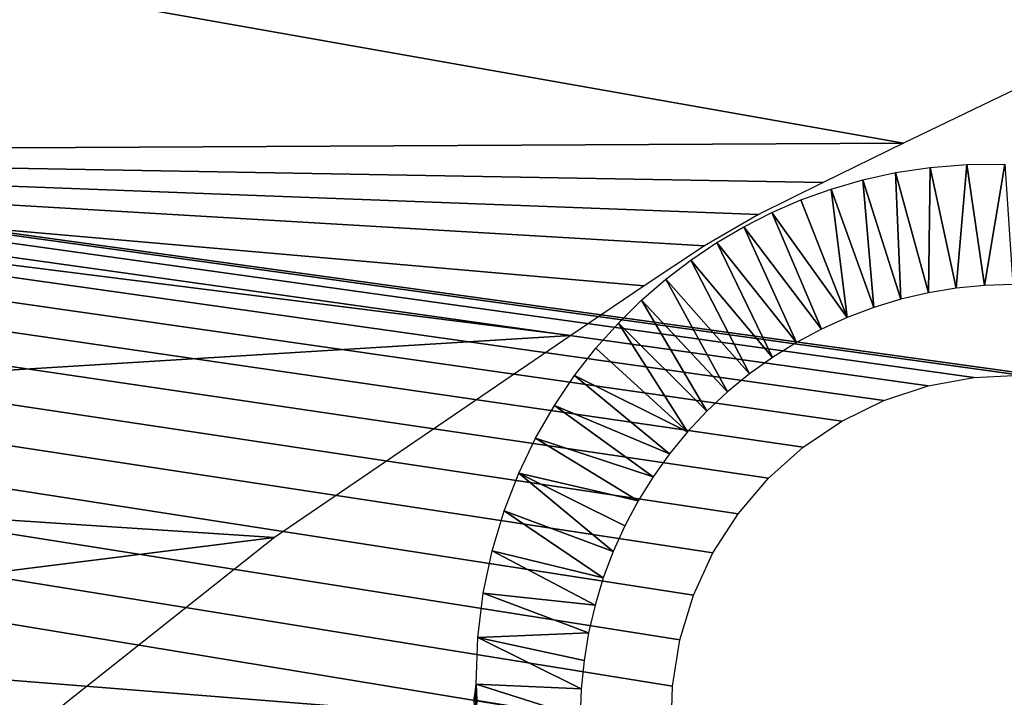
# Model space of a CAD drawing. Header units: millimetres. Extents: x -100 to 100, y -30 to 32.
# Tile 80 of 127: x -7.97 to -5.52, y 9.58 to 11.26. Entities that reach past the tile are written whole.
import ezdxf

# ---------------------------------------------------------------- set-up
doc = ezdxf.new("R2010")
doc.units = ezdxf.units.MM
doc.header["$LTSCALE"] = 81.481481
for name, color, linetype in [('3', 7, 'CONTINUOUS'), ('53', 7, 'CONTINUOUS'), ('6', 7, 'CONTINUOUS'), ('61', 7, 'CONTINUOUS'), ('62', 7, 'CONTINUOUS'), ('65', 7, 'CONTINUOUS'), ('69', 7, 'CONTINUOUS'), ('71', 7, 'CONTINUOUS'), ('75', 7, 'CONTINUOUS'), ('79', 7, 'CONTINUOUS'), ('81', 7, 'CONTINUOUS'), ('83', 7, 'CONTINUOUS')]:
    doc.layers.add(name, color=color, linetype=linetype)

msp = doc.modelspace()

# ---------------------------------------------------------------- linework, layer by layer
at = {"layer": '3', "color": 7, "linetype": 'Continuous'}
for points in [[(-100, 30, -2), (100, 30, -2), (-100, -30, -2), (-100, 30, -2)], [(-100, -30, -2), (100, 30, -2), (100, -30, -2), (-100, -30, -2)]]:
    msp.add_3dface(points, dxfattribs=at)
at = {"layer": '53', "color": 7, "linetype": 'Continuous'}
for points in [[(79, 27.8, 669.2), (-79, 27.8, 669.2), (79, -27.8, 669.2), (79, 27.8, 669.2)], [(79, -27.8, 669.2), (-79, 27.8, 669.2), (-79, -27.8, 669.2), (79, -27.8, 669.2)]]:
    msp.add_3dface(points, dxfattribs=at)
at = {"layer": '6', "color": 7, "linetype": 'Continuous'}
for points in [[(-98, -28), (98, -28), (-98, 28), (-98, -28)], [(-98, 28), (98, -28), (98, 28), (-98, 28)]]:
    msp.add_3dface(points, dxfattribs=at)
at = {"layer": '61', "color": 7, "linetype": 'Continuous'}
for points in [[(51, 23, 14), (51, -23, 14), (-50, -23, 14), (51, 23, 14)], [(-50, 23, 14), (51, 23, 14), (-50, -23, 14), (-50, 23, 14)]]:
    msp.add_3dface(points, dxfattribs=at)
at = {"layer": '62', "color": 7, "linetype": 'Continuous'}
for points in [[(-50, -23, 18), (51, -23, 18), (-50, 23, 18), (-50, -23, 18)], [(-50, 23, 18), (51, -23, 18), (51, 23, 18), (-50, 23, 18)]]:
    msp.add_3dface(points, dxfattribs=at)
at = {"layer": '65', "linetype": 'Continuous'}
for points in [[(38, 12, 3.1), (-46, 16, 3.1), (-5.3651, 10.3655, 3.1), (38, 12, 3.1)], [(-46, 16, 3.1), (-38, 12, 3.1), (-6.3491, 9.4876, 3.1), (-46, 16, 3.1)], [(-5.925, 10.2624, 3.1), (-46, 16, 3.1), (-6.0213, 10.1977, 3.1), (-5.925, 10.2624, 3.1)], [(-46, 16, 3.1), (-5.925, 10.2624, 3.1), (-5.8208, 10.3134, 3.1), (-46, 16, 3.1)], [(-6.0213, 10.1977, 3.1), (-46, 16, 3.1), (-6.1078, 10.1204, 3.1), (-6.0213, 10.1977, 3.1)], [(-6.1078, 10.1204, 3.1), (-46, 16, 3.1), (-6.1831, 10.0321, 3.1), (-6.1078, 10.1204, 3.1)], [(-6.1831, 10.0321, 3.1), (-46, 16, 3.1), (-6.2456, 9.9344, 3.1), (-6.1831, 10.0321, 3.1)], [(-6.2456, 9.9344, 3.1), (-46, 16, 3.1), (-6.2942, 9.8291, 3.1), (-6.2456, 9.9344, 3.1)], [(-6.2942, 9.8291, 3.1), (-46, 16, 3.1), (-6.3281, 9.7181, 3.1), (-6.2942, 9.8291, 3.1)], [(-6.3281, 9.7181, 3.1), (-46, 16, 3.1), (-6.3465, 9.6036, 3.1), (-6.3281, 9.7181, 3.1)], [(-6.3465, 9.6036, 3.1), (-46, 16, 3.1), (-6.3491, 9.4876, 3.1), (-6.3465, 9.6036, 3.1)], [(-5.3651, 10.3655, 3.1), (-46, 16, 3.1), (-5.4807, 10.3761, 3.1), (-5.3651, 10.3655, 3.1)], [(-5.4807, 10.3761, 3.1), (-46, 16, 3.1), (-5.5965, 10.3708, 3.1), (-5.4807, 10.3761, 3.1)], [(-5.5965, 10.3708, 3.1), (-46, 16, 3.1), (-5.7106, 10.3498, 3.1), (-5.5965, 10.3708, 3.1)], [(-5.7106, 10.3498, 3.1), (-46, 16, 3.1), (-5.8208, 10.3134, 3.1), (-5.7106, 10.3498, 3.1)], [(-38, 12, 3.1), (-38, -12, 3.1), (-6.0213, -10.1977, 3.1), (-38, 12, 3.1)], [(-6.3491, 9.4876, 3.1), (-38, 12, 3.1), (-6.3491, -9.4876, 3.1), (-6.3491, 9.4876, 3.1)], [(-6.3491, -9.4876, 3.1), (-38, 12, 3.1), (-6.3465, -9.6036, 3.1), (-6.3491, -9.4876, 3.1)], [(-6.3465, -9.6036, 3.1), (-38, 12, 3.1), (-6.3281, -9.7181, 3.1), (-6.3465, -9.6036, 3.1)], [(-6.3281, -9.7181, 3.1), (-38, 12, 3.1), (-6.2942, -9.8291, 3.1), (-6.3281, -9.7181, 3.1)], [(-6.2942, -9.8291, 3.1), (-38, 12, 3.1), (-6.2456, -9.9344, 3.1), (-6.2942, -9.8291, 3.1)], [(-6.2456, -9.9344, 3.1), (-38, 12, 3.1), (-6.1831, -10.0321, 3.1), (-6.2456, -9.9344, 3.1)], [(-6.1831, -10.0321, 3.1), (-38, 12, 3.1), (-6.1078, -10.1204, 3.1), (-6.1831, -10.0321, 3.1)], [(-6.1078, -10.1204, 3.1), (-38, 12, 3.1), (-6.0213, -10.1977, 3.1), (-6.1078, -10.1204, 3.1)]]:
    msp.add_3dface(points, dxfattribs=at)
at = {"layer": '69', "color": 253, "linetype": 'Continuous', "true_color": 0xaab4c3}
for points in [[(-5.6141, 10.9004, 11.7844), (-5.6403, 10.5926, 3.1), (-5.7053, 10.893, 11.8764), (-5.6141, 10.9004, 11.7844)], [(-5.5702, 10.5995, 3.1), (-5.6403, 10.5926, 3.1), (-5.6141, 10.9004, 11.7844), (-5.5702, 10.5995, 3.1)], [(-5.5193, 10.9011, 11.6748), (-5.5702, 10.5995, 3.1), (-5.6141, 10.9004, 11.7844), (-5.5193, 10.9011, 11.6748)], [(-5.4999, 10.6018, 3.1), (-5.5702, 10.5995, 3.1), (-5.5193, 10.9011, 11.6748), (-5.4999, 10.6018, 3.1)], [(-5.7911, 10.88, 11.9508), (-5.7784, 10.5652, 3.1), (-5.8727, 10.862, 12.0098), (-5.7911, 10.88, 11.9508)], [(-5.7053, 10.893, 11.8764), (-5.7098, 10.5812, 3.1), (-5.7911, 10.88, 11.9508), (-5.7053, 10.893, 11.8764)], [(-5.7098, 10.5812, 3.1), (-5.7784, 10.5652, 3.1), (-5.7911, 10.88, 11.9508), (-5.7098, 10.5812, 3.1)], [(-5.6403, 10.5926, 3.1), (-5.7098, 10.5812, 3.1), (-5.7053, 10.893, 11.8764), (-5.6403, 10.5926, 3.1)], [(-5.8727, 10.862, 12.0098), (-5.8458, 10.5447, 3.1), (-5.9514, 10.8392, 12.0556), (-5.8727, 10.862, 12.0098)], [(-5.7784, 10.5652, 3.1), (-5.8458, 10.5447, 3.1), (-5.8727, 10.862, 12.0098), (-5.7784, 10.5652, 3.1)], [(-5.9514, 10.8392, 12.0556), (-5.9117, 10.5199, 3.1), (-6.0269, 10.812, 12.0889), (-5.9514, 10.8392, 12.0556)], [(-5.8458, 10.5447, 3.1), (-5.9117, 10.5199, 3.1), (-5.9514, 10.8392, 12.0556), (-5.8458, 10.5447, 3.1)], [(-6.0269, 10.812, 12.0889), (-5.9117, 10.5199, 3.1), (-6.099, 10.7808, 12.1102), (-6.0269, 10.812, 12.0889)], [(-6.099, 10.7808, 12.1102), (-5.9758, 10.4908, 3.1), (-6.1684, 10.7456, 12.1202), (-6.099, 10.7808, 12.1102)], [(-5.9117, 10.5199, 3.1), (-5.9758, 10.4908, 3.1), (-6.099, 10.7808, 12.1102), (-5.9117, 10.5199, 3.1)], [(-6.1684, 10.7456, 12.1202), (-6.0379, 10.4577, 3.1), (-6.2358, 10.7062, 12.119), (-6.1684, 10.7456, 12.1202)], [(-5.9758, 10.4908, 3.1), (-6.0379, 10.4577, 3.1), (-6.1684, 10.7456, 12.1202), (-5.9758, 10.4908, 3.1)], [(-6.2358, 10.7062, 12.119), (-6.0976, 10.4205, 3.1), (-6.3005, 10.6627, 12.1065), (-6.2358, 10.7062, 12.119)], [(-6.0379, 10.4577, 3.1), (-6.0976, 10.4205, 3.1), (-6.2358, 10.7062, 12.119), (-6.0379, 10.4577, 3.1)], [(-6.3005, 10.6627, 12.1065), (-6.1548, 10.3796, 3.1), (-6.3628, 10.6152, 12.083), (-6.3005, 10.6627, 12.1065)], [(-6.0976, 10.4205, 3.1), (-6.1548, 10.3796, 3.1), (-6.3005, 10.6627, 12.1065), (-6.0976, 10.4205, 3.1)], [(-6.3628, 10.6152, 12.083), (-6.2091, 10.3349, 3.1), (-6.4229, 10.563, 12.0478), (-6.3628, 10.6152, 12.083)], [(-6.1548, 10.3796, 3.1), (-6.2091, 10.3349, 3.1), (-6.3628, 10.6152, 12.083), (-6.1548, 10.3796, 3.1)], [(-6.4229, 10.563, 12.0478), (-6.2605, 10.2868, 3.1), (-6.4809, 10.506, 12), (-6.4229, 10.563, 12.0478)], [(-6.2091, 10.3349, 3.1), (-6.2605, 10.2868, 3.1), (-6.4229, 10.563, 12.0478), (-6.2091, 10.3349, 3.1)], [(-6.4809, 10.506, 12), (-6.3086, 10.2355, 3.1), (-6.5367, 10.4435, 11.9384), (-6.4809, 10.506, 12)], [(-6.2605, 10.2868, 3.1), (-6.3086, 10.2355, 3.1), (-6.4809, 10.506, 12), (-6.2605, 10.2868, 3.1)], [(-6.5367, 10.4435, 11.9384), (-6.3086, 10.2355, 3.1), (-6.5899, 10.3753, 11.8624), (-6.5367, 10.4435, 11.9384)], [(-6.5899, 10.3753, 11.8624), (-6.3533, 10.1811, 3.1), (-6.6401, 10.3008, 11.7703), (-6.5899, 10.3753, 11.8624)], [(-6.3086, 10.2355, 3.1), (-6.3533, 10.1811, 3.1), (-6.5899, 10.3753, 11.8624), (-6.3086, 10.2355, 3.1)], [(-6.6401, 10.3008, 11.7703), (-6.3943, 10.1238, 3.1), (-6.6866, 10.2199, 11.6603), (-6.6401, 10.3008, 11.7703)], [(-6.3533, 10.1811, 3.1), (-6.3943, 10.1238, 3.1), (-6.6401, 10.3008, 11.7703), (-6.3533, 10.1811, 3.1)], [(-6.6866, 10.2199, 11.6603), (-6.4315, 10.064, 3.1), (-6.7285, 10.1327, 11.5316), (-6.6866, 10.2199, 11.6603)], [(-6.3943, 10.1238, 3.1), (-6.4315, 10.064, 3.1), (-6.6866, 10.2199, 11.6603), (-6.3943, 10.1238, 3.1)], [(-6.7285, 10.1327, 11.5316), (-6.4936, 9.938, 3.1), (-6.7648, 10.0392, 11.3843), (-6.7285, 10.1327, 11.5316)], [(-6.4646, 10.002, 3.1), (-6.4936, 9.938, 3.1), (-6.7285, 10.1327, 11.5316), (-6.4646, 10.002, 3.1)], [(-6.4315, 10.064, 3.1), (-6.4646, 10.002, 3.1), (-6.7285, 10.1327, 11.5316), (-6.4315, 10.064, 3.1)], [(-6.7648, 10.0392, 11.3843), (-6.5184, 9.8722, 3.1), (-6.7946, 9.9397, 11.2172), (-6.7648, 10.0392, 11.3843)], [(-6.4936, 9.938, 3.1), (-6.5184, 9.8722, 3.1), (-6.7648, 10.0392, 11.3843), (-6.4936, 9.938, 3.1)], [(-6.7946, 9.9397, 11.2172), (-6.5389, 9.8048, 3.1), (-6.8168, 9.8345, 11.0287), (-6.7946, 9.9397, 11.2172)], [(-6.5184, 9.8722, 3.1), (-6.5389, 9.8048, 3.1), (-6.7946, 9.9397, 11.2172), (-6.5184, 9.8722, 3.1)], [(-6.8168, 9.8345, 11.0287), (-6.5549, 9.7362, 3.1), (-6.8305, 9.724, 10.8181), (-6.8168, 9.8345, 11.0287)], [(-6.5389, 9.8048, 3.1), (-6.5549, 9.7362, 3.1), (-6.8168, 9.8345, 11.0287), (-6.5389, 9.8048, 3.1)], [(-6.8305, 9.724, 10.8181), (-6.5733, 9.5966, 3.1), (-6.8344, 9.6083, 10.585), (-6.8305, 9.724, 10.8181)], [(-6.5549, 9.7362, 3.1), (-6.5663, 9.6667, 3.1), (-6.8305, 9.724, 10.8181), (-6.5549, 9.7362, 3.1)], [(-6.5663, 9.6667, 3.1), (-6.5733, 9.5966, 3.1), (-6.8305, 9.724, 10.8181), (-6.5663, 9.6667, 3.1)], [(-6.5733, 9.5966, 3.1), (-6.5756, 9.5263, 3.1), (-6.8344, 9.6083, 10.585), (-6.5733, 9.5966, 3.1)], [(-6.8344, 9.6083, 10.585), (-6.5756, 9.5263, 3.1), (-6.8333, 9.5674, 10.4998), (-6.8344, 9.6083, 10.585)]]:
    msp.add_3dface(points, dxfattribs=at)
at = {"layer": '71', "color": 253, "linetype": 'Continuous', "true_color": 0xaab4c3}
for points in [[(-6.8344, 9.6083, 10.585), (-6.8333, 9.5674, 10.4998), (-6.8368, 9.5877, 10.5987), (-6.8344, 9.6083, 10.585)], [(-6.8405, 9.5667, 10.6127), (-6.8368, 9.5877, 10.5987), (-6.8347, 9.5388, 10.498), (-6.8405, 9.5667, 10.6127)], [(-6.8368, 9.5877, 10.5987), (-6.8333, 9.5674, 10.4998), (-6.8347, 9.5388, 10.498), (-6.8368, 9.5877, 10.5987)]]:
    msp.add_3dface(points, dxfattribs=at)
at = {"layer": '75', "linetype": 'Continuous'}
for points in [[(-79.5, -27.2149, 665.5), (-79.5, 29, 665.5), (79.5, 29, 665.5), (-79.5, -27.2149, 665.5)], [(79.5, -27.2149, 665.5), (-79.5, -27.2149, 665.5), (79.5, 29, 665.5), (79.5, -27.2149, 665.5)]]:
    msp.add_3dface(points, dxfattribs=at)
at = {"layer": '79', "color": 253, "linetype": 'Continuous', "true_color": 0xaab4c3}
for points in [[(-10.208, 10.9302, 12.2), (-9.4383, 11.6014, 12.2), (-5.7712, 10.9532, 12.2), (-10.208, 10.9302, 12.2)], [(-5.7712, 10.9532, 12.2), (-9.4383, 11.6014, 12.2), (-4.968, 11.3401, 12.2), (-5.7712, 10.9532, 12.2)], [(-5.9717, 10.8555, 12.2), (-10.208, 10.9302, 12.2), (-5.7712, 10.9532, 12.2), (-5.9717, 10.8555, 12.2)], [(-10.9301, 10.2081, 12.2), (-10.208, 10.9302, 12.2), (-6.5993, 10.4751, 12.2), (-10.9301, 10.2081, 12.2)], [(-6.5993, 10.4751, 12.2), (-10.208, 10.9302, 12.2), (-6.4165, 10.5984, 12.2), (-6.5993, 10.4751, 12.2)], [(-6.4165, 10.5984, 12.2), (-10.208, 10.9302, 12.2), (-6.2665, 10.6983, 12.2), (-6.4165, 10.5984, 12.2)], [(-6.2665, 10.6983, 12.2), (-10.208, 10.9302, 12.2), (-6.1322, 10.7759, 12.2), (-6.2665, 10.6983, 12.2)], [(-6.1322, 10.7759, 12.2), (-10.208, 10.9302, 12.2), (-5.9717, 10.8555, 12.2), (-6.1322, 10.7759, 12.2)], [(-10.9301, 10.2081, 12.2), (-6.5993, 10.4751, 12.2), (-7.3362, 9.9729, 12.2), (-10.9301, 10.2081, 12.2)], [(-11.6013, 9.4385, 12.2), (-10.9301, 10.2081, 12.2), (-7.3362, 9.9729, 12.2), (-11.6013, 9.4385, 12.2)], [(-8.035, 9.419, 12.2), (-11.6013, 9.4385, 12.2), (-7.3362, 9.9729, 12.2), (-8.035, 9.419, 12.2)]]:
    msp.add_3dface(points, dxfattribs=at)
at = {"layer": '81', "linetype": 'Continuous'}
for points in [[(-79.5, 28.2149, 21.1358), (-60.3283, 28.1015, 22.3833), (79.5, -30.2026, 663.7284), (-79.5, 28.2149, 21.1358)], [(-79.5, -30.2026, 663.7284), (-79.5, 28.2149, 21.1358), (79.5, -30.2026, 663.7284), (-79.5, -30.2026, 663.7284)], [(-60.3283, 28.1015, 22.3833), (-60.1717, 28.1015, 22.3833), (79.5, -30.2026, 663.7284), (-60.3283, 28.1015, 22.3833)], [(-60.1717, 28.1015, 22.3833), (60.1717, 28.1015, 22.3833), (79.5, -30.2026, 663.7284), (-60.1717, 28.1015, 22.3833)]]:
    msp.add_3dface(points, dxfattribs=at)
at = {"layer": '83', "linetype": 'Continuous'}
for points in [[(79.5, 29.7088, 21.2716), (60.3398, 29.6078, 22.3826), (-79.5, -28.7087, 663.8642), (79.5, 29.7088, 21.2716)], [(79.5, -28.7087, 663.8642), (79.5, 29.7088, 21.2716), (-79.5, -28.7087, 663.8642), (79.5, -28.7087, 663.8642)], [(60.3398, 29.6078, 22.3826), (60.1823, 29.6076, 22.384), (-79.5, -28.7087, 663.8642), (60.3398, 29.6078, 22.3826)], [(60.1823, 29.6076, 22.384), (-60.1823, 29.6076, 22.384), (-79.5, -28.7087, 663.8642), (60.1823, 29.6076, 22.384)]]:
    msp.add_3dface(points, dxfattribs=at)

doc.saveas('drawing.dxf')
